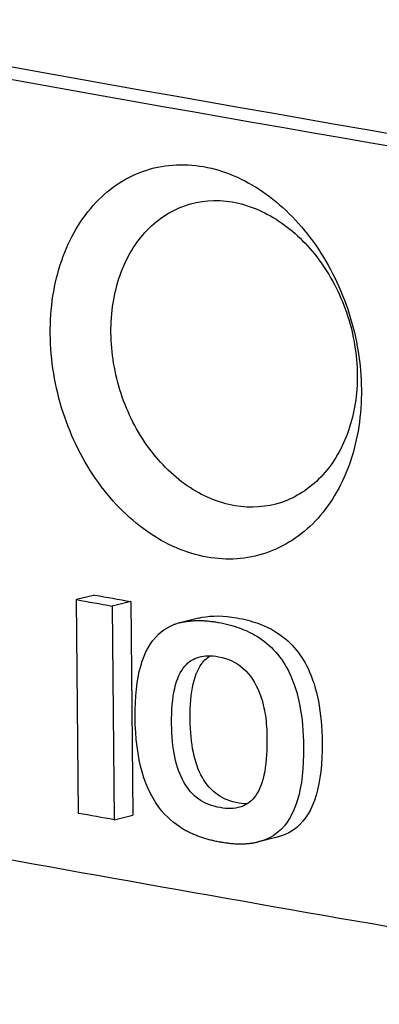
# Model space of a CAD drawing. Extents: x 89 to 1073, y 40 to 812.
# Tile 42 of 67: x 938.95 to 942.32, y 206.26 to 215.47. Entities that reach past the tile are written whole.
import ezdxf

# ---------------------------------------------------------------- set-up
doc = ezdxf.new("R2010")
doc.units = 0
doc.layers.get('0').update_dxf_attribs({"linetype": 'CONTINUOUS'})

msp = doc.modelspace()

# ---------------------------------------------------------------- linework, layer by layer
at = {"color": 7, "linetype": 'CONTINUOUS'}
for p, q in [((939.6559, 210.0871), (939.4825, 210.0446)), ((939.5018, 208.0459), (939.4825, 210.0446)), ((939.9917, 210.0272), (939.8183, 209.9847)), ((939.8183, 209.9847), (939.8375, 207.986)), ((939.9917, 210.0272), (940.0109, 208.0285)), ((940.625, 209.8714), (940.4516, 209.8289)), ((940.625, 209.8714), (940.6593, 209.8794)), ((940.6593, 209.8794), (940.6948, 209.8853)), ((940.6948, 209.8853), (940.7319, 209.8893)), ((940.7319, 209.8893), (940.7703, 209.8915)), ((940.7703, 209.8915), (940.8102, 209.8919)), ((940.8102, 209.8919), (940.8514, 209.8903)), ((940.8514, 209.8903), (940.894, 209.8869)), ((940.894, 209.8869), (940.9381, 209.8816)), ((940.9381, 209.8816), (940.9837, 209.8744)), ((940.9837, 209.8744), (941.0099, 209.8694)), ((941.0099, 209.8694), (941.0356, 209.8642)), ((940.3018, 209.7618), (940.329, 209.779)), ((940.329, 209.779), (940.3575, 209.7943)), ((940.3575, 209.7943), (940.3874, 209.8077)), ((940.4516, 209.8289), (940.4859, 209.8369)), ((940.8102, 209.8319), (940.8364, 209.8269)), ((940.8364, 209.8269), (940.8621, 209.8216)), ((940.8621, 209.8216), (940.8873, 209.8159)), ((940.8873, 209.8159), (940.9122, 209.8098)), ((940.9122, 209.8098), (940.9364, 209.8031)), ((940.9364, 209.8031), (940.9603, 209.7961)), ((940.9603, 209.7961), (940.9836, 209.7886)), ((940.9836, 209.7886), (941.0065, 209.7808)), ((941.0065, 209.7808), (941.0288, 209.7724)), ((941.0356, 209.8642), (941.0608, 209.8584)), ((941.0608, 209.8584), (941.0857, 209.8523)), ((941.0857, 209.8523), (941.1099, 209.8457)), ((941.1099, 209.8457), (941.1338, 209.8386)), ((941.1338, 209.8386), (941.1571, 209.8311)), ((941.1571, 209.8311), (941.18, 209.8234)), ((941.18, 209.8234), (941.2023, 209.8149)), ((941.2023, 209.8149), (941.2241, 209.8062)), ((941.2241, 209.8062), (941.2454, 209.7971)), ((941.2454, 209.7971), (941.2664, 209.7876)), ((941.2664, 209.7876), (941.2867, 209.7775)), ((941.2867, 209.7775), (941.3066, 209.7672)), ((940.1991, 209.664), (940.2246, 209.6942)), ((940.2246, 209.6942), (940.2519, 209.7219)), ((940.2519, 209.7219), (940.2761, 209.7427)), ((940.2761, 209.7427), (940.3018, 209.7618)), ((941.0288, 209.7724), (941.0506, 209.7637)), ((941.0506, 209.7637), (941.0719, 209.7546)), ((941.0719, 209.7546), (941.0929, 209.7451)), ((941.0929, 209.7451), (941.1132, 209.735)), ((941.1132, 209.735), (941.1331, 209.7247)), ((941.1331, 209.7247), (941.1524, 209.7137)), ((941.1524, 209.7137), (941.1715, 209.7026)), ((941.1715, 209.7026), (941.196, 209.6866)), ((941.196, 209.6866), (941.2198, 209.6701)), ((941.3066, 209.7672), (941.326, 209.7563)), ((941.326, 209.7563), (941.345, 209.7451)), ((941.345, 209.7451), (941.3695, 209.7292)), ((941.3695, 209.7292), (941.3934, 209.7126)), ((941.3934, 209.7126), (941.4164, 209.6952)), ((941.4164, 209.6952), (941.4388, 209.6771)), ((940.1336, 209.5562), (940.1537, 209.595)), ((940.1537, 209.595), (940.1754, 209.6308)), ((940.1754, 209.6308), (940.1991, 209.664)), ((941.2198, 209.6701), (941.2429, 209.6526)), ((941.2429, 209.6526), (941.2653, 209.6346)), ((941.2653, 209.6346), (941.2869, 209.6157)), ((941.2869, 209.6157), (941.3078, 209.5961)), ((941.3078, 209.5961), (941.328, 209.5757)), ((941.4388, 209.6771), (941.4604, 209.6582)), ((941.4604, 209.6582), (941.4813, 209.6386)), ((941.4813, 209.6386), (941.5015, 209.6182)), ((941.5015, 209.6182), (941.5209, 209.597)), ((941.5209, 209.597), (941.5396, 209.5751)), ((940.099, 209.4704), (940.1154, 209.5147)), ((940.1154, 209.5147), (940.1336, 209.5562)), ((940.5916, 209.4944), (940.6101, 209.5016)), ((940.6101, 209.5016), (940.6295, 209.5079)), ((940.6295, 209.5079), (940.6496, 209.5126)), ((940.6496, 209.5126), (940.6705, 209.5162)), ((940.6705, 209.5162), (940.6922, 209.5184)), ((940.6922, 209.5184), (940.7148, 209.5196)), ((940.6992, 209.4949), (940.7144, 209.5073)), ((940.7144, 209.5073), (940.7305, 209.5184)), ((940.7148, 209.5196), (940.7382, 209.5192)), ((940.7382, 209.5192), (940.7624, 209.5178)), ((940.7624, 209.5178), (940.7874, 209.5151)), ((940.7874, 209.5151), (940.8133, 209.5112)), ((940.8133, 209.5112), (940.8462, 209.5043)), ((940.8462, 209.5043), (940.878, 209.4954)), ((941.328, 209.5757), (941.3474, 209.5545)), ((941.3474, 209.5545), (941.3661, 209.5325)), ((941.3661, 209.5325), (941.3839, 209.5098)), ((941.3839, 209.5098), (941.4011, 209.4864)), ((941.5396, 209.5751), (941.5575, 209.5523)), ((941.5575, 209.5523), (941.5746, 209.5289)), ((941.5746, 209.5289), (941.5911, 209.5047)), ((941.5911, 209.5047), (941.6068, 209.4797)), ((940.0716, 209.3734), (940.0845, 209.4234)), ((940.0845, 209.4234), (940.099, 209.4704)), ((940.4822, 209.4042), (940.4978, 209.4239)), ((940.4978, 209.4239), (940.5114, 209.4387)), ((940.5114, 209.4387), (940.5258, 209.4524)), ((940.5258, 209.4524), (940.5409, 209.4648)), ((940.5409, 209.4648), (940.5571, 209.4759)), ((940.5571, 209.4759), (940.5739, 209.4857)), ((940.5739, 209.4857), (940.5916, 209.4944)), ((940.6278, 209.4019), (940.6413, 209.4253)), ((940.6413, 209.4253), (940.6557, 209.4467)), ((940.6557, 209.4467), (940.6713, 209.4664)), ((940.6713, 209.4664), (940.6849, 209.4812)), ((940.6849, 209.4812), (940.6992, 209.4949)), ((940.878, 209.4954), (940.9086, 209.4846)), ((940.9086, 209.4846), (940.9381, 209.472)), ((940.9381, 209.472), (940.9663, 209.4573)), ((940.9663, 209.4573), (940.9934, 209.4408)), ((940.9934, 209.4408), (941.0191, 209.4222)), ((941.0191, 209.4222), (941.0438, 209.4019)), ((941.4011, 209.4864), (941.4176, 209.4622)), ((941.4176, 209.4622), (941.4333, 209.4371)), ((941.4333, 209.4371), (941.4483, 209.4114)), ((941.4483, 209.4114), (941.4626, 209.3849)), ((941.6068, 209.4797), (941.6219, 209.4539)), ((941.6219, 209.4539), (941.6361, 209.4274)), ((941.6361, 209.4274), (941.6496, 209.4002)), ((940.0513, 209.2653), (940.0606, 209.3208)), ((940.0606, 209.3208), (940.0716, 209.3734)), ((940.4305, 209.307), (940.4419, 209.3342)), ((940.4419, 209.3342), (940.4543, 209.3594)), ((940.4543, 209.3594), (940.4678, 209.3828)), ((940.4678, 209.3828), (940.4822, 209.4042)), ((940.5843, 209.2894), (940.5936, 209.3204)), ((940.5936, 209.3204), (940.6039, 209.3495)), ((940.6039, 209.3495), (940.6154, 209.3767)), ((940.6154, 209.3767), (940.6278, 209.4019)), ((941.0438, 209.4019), (941.0671, 209.3795)), ((941.0671, 209.3795), (941.0894, 209.3553)), ((941.0894, 209.3553), (941.1102, 209.3291)), ((941.1102, 209.3291), (941.1301, 209.301)), ((941.4626, 209.3849), (941.4761, 209.3577)), ((941.4761, 209.3577), (941.4915, 209.3235)), ((941.4915, 209.3235), (941.5061, 209.2881)), ((941.6496, 209.4002), (941.665, 209.366)), ((941.665, 209.366), (941.6796, 209.3306)), ((941.6796, 209.3306), (941.6932, 209.2942)), ((940.044, 209.2071), (940.0513, 209.2653)), ((940.4026, 209.2141), (940.4109, 209.2468)), ((940.4109, 209.2468), (940.4202, 209.2779)), ((940.4202, 209.2779), (940.4305, 209.307)), ((940.5625, 209.1851), (940.5687, 209.2218)), ((940.5687, 209.2218), (940.5761, 209.2566)), ((940.5761, 209.2566), (940.5843, 209.2894)), ((941.1301, 209.301), (941.1486, 209.2709)), ((941.1486, 209.2709), (941.166, 209.239)), ((941.166, 209.239), (941.1821, 209.2051)), ((941.5061, 209.2881), (941.5197, 209.2516)), ((941.5197, 209.2516), (941.5323, 209.2139)), ((941.6932, 209.2941), (941.7059, 209.2564)), ((941.7059, 209.2564), (941.7174, 209.2175)), ((940.0345, 209.0821), (940.0383, 209.1459)), ((940.0383, 209.1459), (940.044, 209.2071)), ((940.3838, 209.1041), (940.3891, 209.1426)), ((940.3891, 209.1426), (940.3953, 209.1793)), ((940.3953, 209.1793), (940.4026, 209.2141)), ((940.5532, 209.1061), (940.5573, 209.1466)), ((940.5573, 209.1466), (940.5625, 209.1851)), ((941.1821, 209.2051), (941.1971, 209.1693)), ((941.1971, 209.1693), (941.205, 209.1478)), ((941.205, 209.1478), (941.2124, 209.1261)), ((941.5323, 209.2139), (941.5439, 209.1749)), ((941.5439, 209.1749), (941.5546, 209.1349)), ((941.5546, 209.1349), (941.5644, 209.0936)), ((941.7174, 209.2175), (941.7282, 209.1774)), ((941.7282, 209.1774), (941.7379, 209.1361)), ((941.7379, 209.1361), (941.7467, 209.0937)), ((940.0325, 209.0154), (940.0345, 209.0821)), ((940.3765, 209.0212), (940.3797, 209.0636)), ((940.3797, 209.0636), (940.3838, 209.1041)), ((940.5479, 209.0194), (940.55, 209.0637)), ((940.55, 209.0637), (940.5532, 209.1061)), ((941.2124, 209.1261), (941.2193, 209.1037)), ((941.2193, 209.1037), (941.2258, 209.081)), ((941.2258, 209.081), (941.2317, 209.0577)), ((941.2317, 209.0577), (941.2372, 209.0341)), ((941.5644, 209.0936), (941.5732, 209.0512)), ((941.5732, 209.0512), (941.5809, 209.0075)), ((941.7467, 209.0937), (941.7545, 209.05)), ((941.7545, 209.05), (941.7613, 209.0051)), ((940.0323, 208.9461), (940.0325, 209.0154)), ((940.0339, 208.8738), (940.0323, 208.9461)), ((940.3735, 208.9307), (940.3745, 208.9769)), ((940.3745, 208.9769), (940.3765, 209.0212)), ((940.5469, 208.9732), (940.5479, 209.0194)), ((940.5469, 208.9252), (940.5469, 208.9732)), ((941.2372, 209.0341), (941.2422, 209.0099)), ((941.2422, 209.0099), (941.2467, 208.9854)), ((941.2467, 208.9854), (941.2507, 208.9601)), ((941.2507, 208.9601), (941.2541, 208.9347)), ((941.5809, 209.0075), (941.5877, 208.9626)), ((941.5877, 208.9626), (941.5935, 208.9165)), ((941.7613, 209.0051), (941.7671, 208.9591)), ((941.7671, 208.959), (941.7721, 208.9118)), ((940.0374, 208.8038), (940.0339, 208.8738)), ((940.3735, 208.8827), (940.3735, 208.9307)), ((940.3743, 208.8399), (940.3735, 208.8827)), ((940.5477, 208.8824), (940.5469, 208.9252)), ((940.5493, 208.8408), (940.5477, 208.8824)), ((941.2541, 208.9347), (941.2571, 208.9086)), ((941.2571, 208.9086), (941.2597, 208.8821)), ((941.2597, 208.8821), (941.2616, 208.8551)), ((941.2616, 208.8551), (941.2632, 208.8277)), ((941.5935, 208.9165), (941.5985, 208.8693)), ((941.5985, 208.8693), (941.6024, 208.8208)), ((941.7721, 208.9118), (941.7759, 208.8633)), ((941.7759, 208.8633), (941.7788, 208.8137)), ((940.0427, 208.7361), (940.0374, 208.8038)), ((940.3759, 208.7983), (940.3743, 208.8399)), ((940.3784, 208.7578), (940.3759, 208.7983)), ((940.5519, 208.8003), (940.5493, 208.8408)), ((940.5553, 208.7611), (940.5519, 208.8003)), ((940.5594, 208.723), (940.5553, 208.7611)), ((941.2632, 208.8277), (941.2642, 208.7997)), ((941.2642, 208.7997), (941.2648, 208.7714)), ((941.2648, 208.7714), (941.2652, 208.7285)), ((941.6024, 208.8208), (941.6053, 208.7712)), ((941.6053, 208.7712), (941.6073, 208.7204)), ((941.7788, 208.8137), (941.7808, 208.763)), ((941.7808, 208.763), (941.7819, 208.711)), ((940.0501, 208.6709), (940.0427, 208.7361)), ((940.0592, 208.6078), (940.0501, 208.6709)), ((940.3818, 208.7186), (940.3784, 208.7578)), ((940.386, 208.6804), (940.3818, 208.7186)), ((940.391, 208.6436), (940.386, 208.6804)), ((940.5645, 208.6861), (940.5594, 208.723)), ((940.5704, 208.6503), (940.5645, 208.6861)), ((941.2652, 208.6813), (941.2642, 208.6361)), ((941.2652, 208.7285), (941.2652, 208.6813)), ((941.6073, 208.7204), (941.6084, 208.6685)), ((941.7819, 208.711), (941.7816, 208.6383)), ((940.0702, 208.5471), (940.0592, 208.6078)), ((940.397, 208.6078), (940.391, 208.6436)), ((940.4037, 208.5733), (940.397, 208.6078)), ((940.5772, 208.6158), (940.5704, 208.6503)), ((940.5847, 208.5822), (940.5772, 208.6158)), ((940.5931, 208.5498), (940.5847, 208.5822)), ((941.2621, 208.5927), (941.2592, 208.5512)), ((941.2642, 208.6361), (941.2621, 208.5927)), ((941.6081, 208.5958), (941.6058, 208.5263)), ((941.6084, 208.6685), (941.6081, 208.5958)), ((941.7816, 208.6383), (941.7794, 208.5688)), ((940.0831, 208.4887), (940.0702, 208.5471)), ((940.0979, 208.4327), (940.0831, 208.4887)), ((940.4112, 208.5397), (940.4037, 208.5733)), ((940.4197, 208.5073), (940.4112, 208.5397)), ((940.429, 208.4761), (940.4197, 208.5073)), ((940.6024, 208.5186), (940.5931, 208.5498)), ((940.6126, 208.4888), (940.6024, 208.5186)), ((940.6235, 208.4599), (940.6126, 208.4888)), ((941.2552, 208.5114), (941.2502, 208.4734)), ((941.2592, 208.5512), (941.2552, 208.5114)), ((941.6058, 208.5263), (941.6016, 208.4598)), ((941.7752, 208.5023), (941.7692, 208.4388)), ((941.7794, 208.5688), (941.7752, 208.5023)), ((940.1145, 208.3788), (940.0979, 208.4327)), ((940.4391, 208.4463), (940.429, 208.4761)), ((940.45, 208.4173), (940.4391, 208.4463)), ((940.4619, 208.3897), (940.45, 208.4173)), ((940.6353, 208.4322), (940.6235, 208.4599)), ((940.6481, 208.4057), (940.6353, 208.4322)), ((940.6617, 208.3804), (940.6481, 208.4057)), ((941.2375, 208.4031), (941.2295, 208.3706)), ((941.2442, 208.4374), (941.2375, 208.4031)), ((941.2502, 208.4734), (941.2442, 208.4374)), ((941.5956, 208.3963), (941.5876, 208.3358)), ((941.6016, 208.4598), (941.5956, 208.3963)), ((941.7692, 208.4388), (941.7611, 208.3783)), ((940.133, 208.3273), (940.1145, 208.3788)), ((940.1533, 208.2781), (940.133, 208.3273)), ((940.4746, 208.3632), (940.4619, 208.3897)), ((940.4882, 208.3379), (940.4746, 208.3632)), ((940.5025, 208.3136), (940.4882, 208.3379)), ((940.5177, 208.2907), (940.5025, 208.3136)), ((940.676, 208.3561), (940.6617, 208.3804)), ((940.6912, 208.3332), (940.676, 208.3561)), ((940.7073, 208.3114), (940.6912, 208.3332)), ((940.7245, 208.291), (940.7073, 208.3114)), ((941.2107, 208.3112), (941.2, 208.2842)), ((941.2206, 208.34), (941.2107, 208.3112)), ((941.2295, 208.3706), (941.2206, 208.34)), ((941.5876, 208.3358), (941.5776, 208.2785)), ((941.7512, 208.3211), (941.7393, 208.2667)), ((941.7611, 208.3783), (941.7512, 208.3211)), ((940.1757, 208.2313), (940.1533, 208.2781)), ((940.1998, 208.1866), (940.1757, 208.2313)), ((940.5339, 208.2689), (940.5177, 208.2907)), ((940.551, 208.2485), (940.5339, 208.2689)), ((940.569, 208.2292), (940.551, 208.2485)), ((940.588, 208.2113), (940.569, 208.2292)), ((940.6078, 208.1944), (940.588, 208.2113)), ((940.7425, 208.2717), (940.7245, 208.291)), ((940.7615, 208.2538), (940.7425, 208.2717)), ((940.7813, 208.2369), (940.7615, 208.2538)), ((940.8021, 208.2215), (940.7813, 208.2369)), ((940.8238, 208.2071), (940.8021, 208.2215)), ((941.1615, 208.2142), (941.1468, 208.1947)), ((941.1753, 208.2357), (941.1615, 208.2142)), ((941.1881, 208.259), (941.1753, 208.2357)), ((941.2, 208.2842), (941.1881, 208.259)), ((941.5657, 208.2241), (941.552, 208.173)), ((941.5776, 208.2785), (941.5657, 208.2241)), ((941.7255, 208.2155), (941.7097, 208.1672)), ((941.7393, 208.2667), (941.7255, 208.2155)), ((940.2258, 208.1443), (940.1998, 208.1866)), ((940.2538, 208.1043), (940.2258, 208.1443)), ((940.6287, 208.179), (940.6078, 208.1944)), ((940.6503, 208.1645), (940.6287, 208.179)), ((940.6729, 208.1516), (940.6503, 208.1645)), ((940.6964, 208.1396), (940.6729, 208.1516)), ((940.721, 208.1291), (940.6964, 208.1396)), ((940.7463, 208.1197), (940.721, 208.1291)), ((940.7726, 208.1117), (940.7463, 208.1197)), ((940.8464, 208.1941), (940.8238, 208.2071)), ((940.8699, 208.1821), (940.8464, 208.1941)), ((940.8945, 208.1717), (940.8699, 208.1821)), ((940.9198, 208.1623), (940.8945, 208.1717)), ((940.9461, 208.1542), (940.9198, 208.1623)), ((940.9733, 208.1473), (940.9461, 208.1542)), ((941.0015, 208.1418), (940.9733, 208.1473)), ((941.0273, 208.1377), (941.0015, 208.1418)), ((941.0524, 208.1351), (941.0273, 208.1377)), ((941.0511, 208.119), (941.0324, 208.111)), ((941.0691, 208.1283), (941.0511, 208.119)), ((941.0766, 208.1337), (941.0524, 208.1351)), ((941.0862, 208.1389), (941.0691, 208.1283)), ((941.1024, 208.1508), (941.0862, 208.1389)), ((941.118, 208.1641), (941.1024, 208.1508)), ((941.1328, 208.1786), (941.118, 208.1641)), ((941.1468, 208.1947), (941.1328, 208.1786)), ((941.5361, 208.1246), (941.5184, 208.0795)), ((941.552, 208.173), (941.5361, 208.1246)), ((941.692, 208.122), (941.6724, 208.0798)), ((941.7097, 208.1672), (941.692, 208.122)), ((939.8375, 207.986), (940.0109, 208.0285)), ((940.2837, 208.0667), (940.2538, 208.1043)), ((940.3081, 208.0391), (940.2837, 208.0667)), ((940.3338, 208.0129), (940.3081, 208.0391)), ((940.7998, 208.1048), (940.7726, 208.1117)), ((940.828, 208.0993), (940.7998, 208.1048)), ((940.8538, 208.0952), (940.828, 208.0993)), ((940.8789, 208.0926), (940.8538, 208.0952)), ((940.9031, 208.0911), (940.8789, 208.0926)), ((940.9267, 208.0912), (940.9031, 208.0911)), ((940.9494, 208.0925), (940.9267, 208.0912)), ((940.9713, 208.0951), (940.9494, 208.0925)), ((940.9924, 208.0991), (940.9713, 208.0951)), ((941.0129, 208.1045), (940.9924, 208.0991)), ((941.0324, 208.111), (941.0129, 208.1045)), ((941.4988, 208.0373), (941.4773, 207.9982)), ((941.5184, 208.0795), (941.4988, 208.0373)), ((941.6508, 208.0407), (941.6273, 208.0046)), ((941.6724, 208.0798), (941.6508, 208.0407)), ((940.3609, 207.9879), (940.3338, 208.0129)), ((940.3893, 207.9642), (940.3609, 207.9879)), ((940.4188, 207.9417), (940.3893, 207.9642)), ((940.4497, 207.9206), (940.4188, 207.9417)), ((941.4537, 207.962), (941.4283, 207.9291)), ((941.4773, 207.9982), (941.4537, 207.962)), ((941.5744, 207.9416), (941.5451, 207.9148)), ((941.6018, 207.9717), (941.5744, 207.9416)), ((941.6273, 208.0046), (941.6018, 207.9717)), ((941.3477, 207.8536), (941.3225, 207.8366)), ((941.3716, 207.8723), (941.3477, 207.8536)), ((941.4009, 207.8991), (941.3716, 207.8723)), ((941.4283, 207.9291), (941.4009, 207.8991)), ((941.4416, 207.8503), (941.4123, 207.8384)), ((941.4694, 207.8639), (941.4416, 207.8503)), ((941.496, 207.8792), (941.4694, 207.8639)), ((941.5212, 207.8962), (941.496, 207.8792)), ((941.5451, 207.9148), (941.5212, 207.8962)), ((941.3499, 207.8198), (941.1764, 207.7773)), ((941.2388, 207.7959), (941.2083, 207.7858)), ((941.2681, 207.8078), (941.2388, 207.7959)), ((941.2959, 207.8214), (941.2681, 207.8078)), ((941.3225, 207.8366), (941.2959, 207.8214)), ((941.3818, 207.8284), (941.3499, 207.8198)), ((941.4123, 207.8384), (941.3818, 207.8284))]:
    msp.add_line(p, q, dxfattribs=at)
at = {"color": 7, "linetype": 'CONTINUOUS', "flags": 128}
for points in [[(939.6559, 210.0871), (939.6979, 210.0796), (939.7398, 210.0721), (939.7818, 210.0647), (939.8238, 210.0572), (939.8657, 210.0497), (939.9077, 210.0422), (939.9497, 210.0347), (939.9917, 210.0272)], [(939.4825, 210.0446), (939.5245, 210.0371), (939.5664, 210.0296), (939.6084, 210.0222), (939.6503, 210.0147), (939.6923, 210.0072), (939.7343, 209.9997), (939.7763, 209.9922), (939.8183, 209.9847)], [(939.8375, 207.986), (939.7955, 207.9934), (939.7535, 208.0009), (939.7115, 208.0084), (939.6696, 208.0159), (939.6276, 208.0234), (939.5857, 208.0309), (939.5437, 208.0384), (939.5018, 208.0459)]]:
    msp.add_lwpolyline(points, dxfattribs=at)
at = {"color": 7, "linetype": 'CONTINUOUS'}
msp.add_arc((1018.4629, 657.2143), 449.4071, 256.128251, 260.739324, dxfattribs=at)
for centre, major_axis, ratio, start_param, end_param in [((1099.4813, 246.9948), (249.4622, 78.6862), 0.060556, 2.242953, 2.243117), ((1099.4708, 248.0885), (249.6024, 68.0066), 0.024382, 2.254852, 2.255022), ((1099.4527, 249.9654), (249.7709, 50.2144), 0.041038, 4.014279, 4.014464), ((1099.4449, 250.78), (249.8356, 42.6216), 0.070387, 4.010992, 4.011184), ((1099.4371, 251.5845), (249.9022, 35.15), 0.099729, 4.009446, 4.009645), ((1099.4307, 252.2545), (249.9617, 28.922), 0.12432, 4.009522, 4.009728), ((1099.4237, 252.982), (250.031, 22.1278), 0.15106, 4.010996, 4.01121), ((1099.4178, 253.5924), (250.0923, 16.3785), 0.173448, 4.01343, 4.013651), ((1099.4118, 254.216), (250.1562, 10.4417), 0.196182, 4.017036, 4.017264), ((1099.4067, 254.7512), (250.21, 5.2805), 0.215523, 4.021088, 4.021324), ((1099.3601, 259.5967), (248.7522, -74.7596), 0.431906, 4.155384, 4.15555), ((1099.3695, 258.6181), (249.4992, -61.3729), 0.407453, 4.126019, 4.126192), ((1099.3769, 257.8434), (249.8941, -51.3129), 0.386126, 4.105149, 4.105328), ((1099.3848, 257.0288), (250.1589, -41.2311), 0.362052, 4.085526, 4.085712), ((1099.3917, 256.3093), (250.2918, -32.7302), 0.339578, 4.070237, 4.070429), ((1099.3985, 255.6008), (250.352, -24.7013), 0.316503, 4.057025, 4.057224), ((1099.4042, 255.0056), (250.362, -18.1983), 0.296513, 4.04735, 4.047556), ((1099.4108, 254.3223), (250.3405, -10.9804), 0.273011, 4.037745, 4.037958), ((1099.4161, 253.7676), (250.3049, -5.2956), 0.253583, 4.031158, 4.031377), ((1099.4212, 253.2437), (250.2615, -0.0574), 0.235022, 4.025886, 4.026113), ((1099.426, 252.7412), (250.2143, 4.8606), 0.217077, 4.02167, 4.021896), ((1099.4311, 252.2155), (250.1619, 9.9082), 0.198201, 4.018083, 4.018303), ((1099.4365, 251.6501), (250.1046, 15.2397), 0.177843, 4.015124, 4.015336), ((1099.4425, 251.0212), (250.0421, 21.0751), 0.15518, 4.01288, 4.013086), ((1099.4485, 250.4015), (249.9834, 26.7478), 0.132897, 4.011735, 4.011934), ((1099.4557, 249.6556), (249.9175, 33.5031), 0.106228, 4.011661, 4.011853), ((1099.4623, 248.9682), (249.8613, 39.6841), 0.081885, 4.012856, 4.013041), ((1099.4709, 248.0695), (249.7919, 47.7426), 0.050523, 4.016086, 4.016266), ((1099.4784, 247.2933), (249.7322, 54.7166), 0.023974, 4.020407, 4.020579), ((1099.4886, 246.2376), (249.6424, 64.2765), 0.011153, 2.254672, 2.254837)]:
    msp.add_ellipse(centre, major_axis=major_axis, ratio=ratio, start_param=start_param, end_param=end_param, dxfattribs=at)
for points, knots in [([(910.59, 221.0462), (915.9415, 219.7029), (921.5946, 218.4216), (933.45, 215.9953), (939.6522, 214.8503), (946.0993, 213.779)], [0, 0, 0, 0, 0.5, 0.5, 1, 1, 1, 1]), ([(940.7063, 210.4418), (940.6089, 210.459), (940.5129, 210.4883), (940.3238, 210.5695), (940.2298, 210.6223), (940.0514, 210.7478), (939.9667, 210.8205), (939.806, 210.9856), (939.7303, 211.078), (939.5268, 211.3733), (939.4175, 211.602), (939.3088, 211.9589), (939.2812, 212.0825), (939.2455, 212.3284), (939.2371, 212.4505), (939.2395, 212.6929), (939.2507, 212.8134), (939.2913, 213.0421), (939.3207, 213.1517), (939.3985, 213.3608), (939.446, 213.4574), (939.5563, 213.6335), (939.62, 213.7142), (939.76, 213.8542), (939.8359, 213.9133), (939.999, 214.01), (940.0869, 214.0476), (940.3566, 214.1233), (940.5509, 214.126), (940.7457, 214.0791)], [0, 0, 0, 0, 0.0625, 0.0625, 0.125, 0.125, 0.1875, 0.1875, 0.25, 0.25, 0.375, 0.375, 0.4375, 0.4375, 0.5, 0.5, 0.5625, 0.5625, 0.625, 0.625, 0.6875, 0.6875, 0.75, 0.75, 0.8125, 0.8125, 0.875, 0.875, 1, 1, 1, 1]), ([(940.7457, 214.0791), (940.8401, 214.0563), (940.9326, 214.0225), (941.1141, 213.9342), (941.204, 213.879), (941.3754, 213.7496), (941.4564, 213.6761), (941.6093, 213.5116), (941.6817, 213.4197), (941.8111, 213.2253), (941.8688, 213.1223), (941.9705, 212.9046), (942.0139, 212.7903), (942.1169, 212.4441), (942.1514, 212.2002), (942.1479, 211.8496), (942.1374, 211.7331), (942.0984, 211.5097), (942.0703, 211.4034), (941.9968, 211.2012), (941.951, 211.1048), (941.8457, 210.9304), (941.7861, 210.8515), (941.6523, 210.7106), (941.5788, 210.6494), (941.4234, 210.5488), (941.3408, 210.5086), (941.0793, 210.4212), (940.8951, 210.4085), (940.7063, 210.4418)], [0, 0, 0, 0, 0.0625, 0.0625, 0.125, 0.125, 0.1875, 0.1875, 0.25, 0.25, 0.3125, 0.3125, 0.375, 0.375, 0.5, 0.5, 0.5625, 0.5625, 0.625, 0.625, 0.6875, 0.6875, 0.75, 0.75, 0.8125, 0.8125, 0.875, 0.875, 1, 1, 1, 1]), ([(940.9669, 210.9229), (940.8128, 210.9489), (940.66, 211.0131), (940.3787, 211.2066), (940.247, 211.3392), (940.033, 211.6449), (939.9467, 211.8223), (939.833, 212.1917), (939.8039, 212.3893), (939.8084, 212.7643), (939.8414, 212.9473), (939.9332, 213.1888), (939.9712, 213.2653), (940.0586, 213.4027), (940.1082, 213.4645), (940.2749, 213.6286), (940.4056, 213.7054), (940.6926, 213.7854), (940.8446, 213.7878), (940.9986, 213.7521)], [0, 0, 0, 0, 0.125, 0.125, 0.25, 0.25, 0.375, 0.375, 0.5, 0.5, 0.625, 0.625, 0.6875, 0.6875, 0.75, 0.75, 0.875, 0.875, 1, 1, 1, 1]), ([(940.9986, 213.7521), (941.0733, 213.7348), (941.1464, 213.709), (941.2901, 213.6411), (941.3613, 213.5985), (941.4972, 213.4985), (941.5613, 213.4417), (941.6825, 213.3144), (941.7398, 213.2433), (941.8424, 213.0926), (941.8882, 213.0128), (941.9687, 212.8438), (942.0032, 212.7551), (942.0848, 212.4861), (942.1122, 212.2964), (942.1093, 212.0236), (942.1009, 211.933), (942.07, 211.759), (942.0476, 211.6762), (941.9893, 211.5185), (941.9529, 211.4433), (941.8695, 211.3073), (941.8222, 211.2458), (941.6631, 211.0805), (941.5384, 211.0005), (941.2621, 210.9083), (941.1163, 210.8977), (940.9669, 210.9229)], [0, 0, 0, 0, 0.0625, 0.0625, 0.125, 0.125, 0.1875, 0.1875, 0.25, 0.25, 0.3125, 0.3125, 0.375, 0.375, 0.5, 0.5, 0.5625, 0.5625, 0.625, 0.625, 0.6875, 0.6875, 0.75, 0.75, 0.875, 0.875, 1, 1, 1, 1]), ([(910.3855, 213.6917), (915.8472, 212.3143), (921.6217, 211.0026), (930.7187, 209.141), (933.8208, 208.5386), (940.1583, 207.3714), (943.3945, 206.8064), (946.6985, 206.26)], [0, 0, 0, 0, 0.5, 0.5, 0.75, 0.75, 1, 1, 1, 1])]:
    msp.add_open_spline(points, degree=3, knots=knots, dxfattribs=at)

doc.saveas('drawing.dxf')
